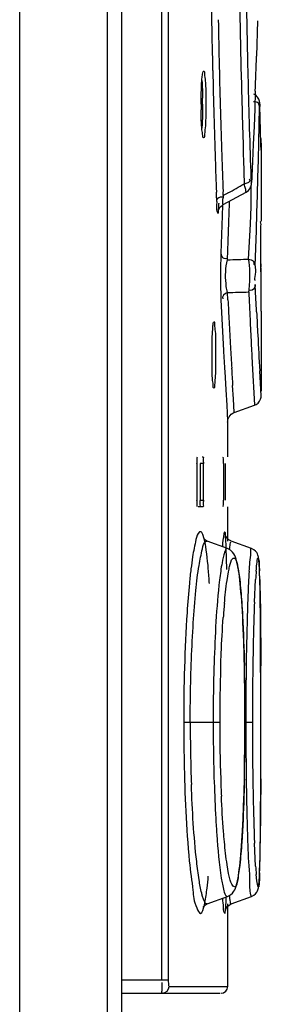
# Model space of a CAD drawing. Header units: inches. Extents: x 0 to 117, y 0 to 83.
# Tile 24 of 73: x 57.5 to 57.784, y 45.283 to 46.442. Entities that reach past the tile are written whole.
import ezdxf

# ---------------------------------------------------------------- set-up
doc = ezdxf.new("R2010")
doc.units = ezdxf.units.IN
doc.header["$LTSCALE"] = 6.431102
doc.header["$MEASUREMENT"] = 0
doc.layers.get('0').update_dxf_attribs({"linetype": 'CONTINUOUS'})

msp = doc.modelspace()

# ---------------------------------------------------------------- linework, layer by layer
at = {"color": 7, "linetype": 'CONTINUOUS'}
for p, q in [((57.4999, 28.1328), (57.4999, 52.5887)), ((57.6032, 28.1247), (57.6032, 52.5887)), ((57.6196, 50.3492), (57.6196, 45.2696)), ((57.6671, 45.3113), (57.6671, 50.3231)), ((57.6749, 45.3113), (57.6749, 50.3231)), ((57.7797, 46.4408), (57.7784, 46.3994)), ((57.7601, 46.3886), (57.7604, 46.3735)), ((57.777, 46.3579), (57.7763, 46.3372)), ((57.7823, 46.3418), (57.7822, 46.3441)), ((57.7823, 46.3418), (57.7823, 46.3415)), ((57.7828, 46.3255), (57.7823, 46.3415)), ((57.7763, 46.3372), (57.7755, 46.3165)), ((57.7816, 46.3186), (57.782, 46.3394)), ((57.7812, 46.2978), (57.7816, 46.3186)), ((57.7832, 46.3125), (57.7828, 46.3255)), ((57.7755, 46.3165), (57.7747, 46.2958)), ((57.7837, 46.2948), (57.7832, 46.3125)), ((57.7747, 46.2958), (57.7738, 46.2751)), ((57.7807, 46.2771), (57.7812, 46.2978)), ((57.7835, 46.3022), (57.7838, 46.2919)), ((57.7839, 46.2887), (57.7837, 46.2948)), ((57.7838, 46.2919), (57.7839, 46.2902)), ((57.7839, 46.2902), (57.7839, 46.2887)), ((57.7839, 46.2888), (57.7839, 46.205)), ((57.7738, 46.2751), (57.7731, 46.2579)), ((57.7802, 46.2563), (57.7807, 46.2771)), ((57.764, 46.2534), (57.7641, 46.2489)), ((57.7731, 46.2579), (57.7729, 46.2543)), ((57.7729, 46.2543), (57.7729, 46.2538)), ((57.7796, 46.2355), (57.7802, 46.2563)), ((57.7313, 46.2362), (57.7312, 46.2393)), ((57.7316, 46.2283), (57.7313, 46.2362)), ((57.7394, 46.235), (57.7392, 46.2397)), ((57.7392, 46.2244), (57.7664, 46.2393)), ((57.7449, 46.2381), (57.7394, 46.235)), ((57.772, 46.2224), (57.7722, 46.2432)), ((57.7722, 46.2432), (57.7721, 46.2468)), ((57.7342, 46.2262), (57.7342, 46.2257)), ((57.7385, 46.224), (57.7381, 46.2114)), ((57.7459, 46.2036), (57.7466, 46.2257)), ((57.7466, 46.2257), (57.7467, 46.2285)), ((57.779, 46.2148), (57.7796, 46.2355)), ((57.7337, 46.2176), (57.734, 46.2219)), ((57.7712, 46.2016), (57.772, 46.2224)), ((57.7784, 46.194), (57.779, 46.2148)), ((57.7381, 46.2114), (57.7373, 46.1893)), ((57.7451, 46.1815), (57.7459, 46.2036)), ((57.7692, 46.1603), (57.7712, 46.2016)), ((57.7373, 46.1893), (57.7365, 46.1672)), ((57.777, 46.1525), (57.7784, 46.194)), ((57.7835, 46.1916), (57.7835, 46.1972)), ((57.7443, 46.1594), (57.7451, 46.1815)), ((57.7434, 46.1558), (57.7443, 46.1594)), ((57.7448, 46.1124), (57.7444, 46.121)), ((57.7774, 46.1213), (57.777, 46.1304)), ((57.7785, 46.1005), (57.7774, 46.1213)), ((57.7786, 46.0982), (57.7785, 46.1005)), ((57.7839, 46.0991), (57.7839, 46.101)), ((57.7839, 46.099), (57.7839, 46.0047)), ((57.7411, 46.0281), (57.7423, 46.0063)), ((57.7734, 46.0373), (57.7761, 45.9888)), ((57.7831, 46.0143), (57.7822, 46.0286)), ((57.7423, 46.0063), (57.7434, 45.9884)), ((57.7513, 45.9958), (57.7504, 46.0113)), ((57.7839, 45.9993), (57.7831, 46.0143)), ((57.7523, 45.9795), (57.7513, 45.9958)), ((57.7434, 45.9884), (57.7445, 45.9693)), ((57.7523, 45.9795), (57.7761, 45.9882)), ((57.7445, 45.9693), (57.7445, 45.9683)), ((57.7445, 45.9683), (57.7445, 45.9275)), ((57.7147, 45.9275), (57.7154, 45.9275)), ((57.7084, 45.9196), (57.7084, 45.8763)), ((57.712, 45.9196), (57.712, 45.8763)), ((57.716, 45.9196), (57.712, 45.9196)), ((57.716, 45.8763), (57.716, 45.9196)), ((57.7395, 45.9196), (57.7395, 45.8763)), ((57.7421, 45.8763), (57.7421, 45.9196)), ((57.712, 45.8763), (57.716, 45.8763)), ((57.7154, 45.8684), (57.7098, 45.8684)), ((57.7445, 45.8684), (57.7445, 45.8281)), ((57.7169, 45.8307), (57.7153, 45.8359)), ((57.7174, 45.8299), (57.7164, 45.831)), ((57.7444, 45.8194), (57.7206, 45.8281)), ((57.7435, 45.7948), (57.7429, 45.8201)), ((57.7445, 45.8194), (57.7444, 45.8194)), ((57.7726, 45.8195), (57.7487, 45.8282)), ((57.782, 45.7936), (57.7818, 45.7971)), ((57.7438, 45.7817), (57.7455, 45.7919)), ((57.7573, 45.7929), (57.7587, 45.783)), ((57.7821, 45.7896), (57.782, 45.7936)), ((57.7823, 45.7851), (57.7821, 45.7896)), ((57.7824, 45.7802), (57.7823, 45.7851)), ((57.7761, 45.7561), (57.7774, 45.7829)), ((57.7823, 45.7831), (57.7829, 45.7565)), ((57.7826, 45.7718), (57.7824, 45.7802)), ((57.7829, 45.7588), (57.7826, 45.7718)), ((57.7831, 45.7395), (57.7829, 45.7588)), ((57.7833, 45.7071), (57.7831, 45.7395)), ((57.7634, 45.7099), (57.7628, 45.7249)), ((57.7639, 45.6937), (57.7634, 45.7099)), ((57.7835, 45.6389), (57.7833, 45.7071)), ((57.7643, 45.6765), (57.7639, 45.6937)), ((57.7646, 45.6583), (57.7643, 45.6765)), ((57.7648, 45.6393), (57.7646, 45.6583)), ((57.7649, 45.6195), (57.7648, 45.6393)), ((57.7834, 45.5425), (57.7835, 45.6389)), ((57.7352, 45.6145), (57.6928, 45.6145)), ((57.7649, 45.606), (57.7649, 45.6195)), ((57.7658, 45.6199), (57.7658, 45.6145)), ((57.7736, 45.6145), (57.7658, 45.6145)), ((57.7648, 45.5863), (57.7649, 45.606)), ((57.7645, 45.5673), (57.7648, 45.5863)), ((57.7642, 45.5492), (57.7645, 45.5673)), ((57.7638, 45.5321), (57.7642, 45.5492)), ((57.7835, 45.5482), (57.7829, 45.4741)), ((57.7832, 45.501), (57.7834, 45.5425)), ((57.7633, 45.516), (57.7638, 45.5321)), ((57.783, 45.4793), (57.7832, 45.501)), ((57.7774, 45.4454), (57.7761, 45.4725)), ((57.7828, 45.4645), (57.783, 45.4793)), ((57.7826, 45.4549), (57.7828, 45.4645)), ((57.7824, 45.4465), (57.7826, 45.4549)), ((57.7456, 45.4368), (57.7439, 45.4469)), ((57.7473, 45.4289), (57.7456, 45.4368)), ((57.7587, 45.4465), (57.7574, 45.4365)), ((57.7788, 45.4281), (57.7781, 45.4356)), ((57.782, 45.4372), (57.7822, 45.4416)), ((57.7822, 45.4416), (57.7824, 45.4465)), ((57.7206, 45.4009), (57.7444, 45.4096)), ((57.7206, 45.4009), (57.7206, 45.4009)), ((57.7444, 45.4096), (57.7445, 45.4096)), ((57.7445, 45.4009), (57.7445, 45.3035)), ((57.7461, 45.3994), (57.7487, 45.4008)), ((57.7487, 45.4008), (57.7726, 45.4095)), ((57.6196, 45.3113), (57.6749, 45.3113)), ((57.6758, 45.3035), (57.7437, 45.3035)), ((57.6196, 45.2956), (57.7358, 45.2956))]:
    msp.add_line(p, q, dxfattribs=at)
for points in [[(57.7822, 46.3441), (57.7822, 46.3448), (57.7821, 46.3455), (57.7819, 46.3464), (57.7816, 46.3475), (57.7811, 46.3486), (57.7805, 46.3498), (57.7798, 46.3509), (57.7789, 46.3519), (57.7779, 46.3529), (57.7767, 46.3537), (57.7753, 46.3545)], [(57.7663, 46.2393), (57.7674, 46.2399), (57.7689, 46.2412), (57.7701, 46.2426), (57.7711, 46.2441), (57.7717, 46.2455), (57.7722, 46.2469), (57.7724, 46.2481), (57.7726, 46.2491), (57.7727, 46.2501), (57.7728, 46.2512), (57.7728, 46.2525), (57.7729, 46.2538)], [(57.7345, 46.2198), (57.7354, 46.2211), (57.7365, 46.2224), (57.7379, 46.2236), (57.7392, 46.2244)], [(57.7336, 46.2173), (57.7336, 46.2172), (57.7335, 46.2172), (57.7336, 46.2174), (57.7337, 46.2178), (57.734, 46.2186), (57.7345, 46.2198)], [(57.7761, 45.9882), (57.7782, 45.9892), (57.7803, 45.9908), (57.782, 45.9929)], [(57.782, 45.9929), (57.7832, 45.9952), (57.7838, 45.9975), (57.7839, 45.9993)], [(57.7445, 45.9683), (57.7446, 45.9697), (57.7449, 45.9713)], [(57.7449, 45.9713), (57.7455, 45.973), (57.7463, 45.9746), (57.7474, 45.9761), (57.7488, 45.9775), (57.7505, 45.9787), (57.7523, 45.9795)], [(57.7206, 45.8281), (57.7197, 45.8284), (57.7174, 45.8299)], [(57.7431, 45.8326), (57.7424, 45.8338), (57.742, 45.8347), (57.7418, 45.8352), (57.7418, 45.8354), (57.7418, 45.8354)], [(57.7487, 45.8282), (57.7484, 45.8283), (57.746, 45.8296), (57.7442, 45.8311), (57.7431, 45.8326)], [(57.7618, 45.7453), (57.7614, 45.7515), (57.761, 45.7574), (57.7606, 45.7629), (57.7602, 45.7682), (57.7598, 45.7732), (57.7593, 45.7778), (57.7589, 45.7822), (57.7584, 45.7863), (57.7579, 45.7901), (57.7574, 45.7936), (57.7568, 45.7968), (57.7563, 45.7997), (57.7557, 45.8024), (57.7551, 45.8048), (57.7545, 45.807), (57.7538, 45.8091), (57.7529, 45.8111), (57.7519, 45.8131), (57.7503, 45.8152), (57.7479, 45.8175), (57.7445, 45.8194)], [(57.7818, 45.7971), (57.7817, 45.7987), (57.7816, 45.8001), (57.7815, 45.8015), (57.7814, 45.8028), (57.7813, 45.804), (57.7812, 45.8051), (57.7811, 45.8061), (57.781, 45.807), (57.7809, 45.8079), (57.7807, 45.8088), (57.7806, 45.8096), (57.7804, 45.8105), (57.7801, 45.8116), (57.7795, 45.813), (57.7787, 45.8146), (57.7773, 45.8163), (57.7754, 45.818), (57.7726, 45.8195)], [(57.7628, 45.7249), (57.7625, 45.732), (57.7622, 45.7388), (57.7618, 45.7453)], [(57.7577, 45.4377), (57.7582, 45.4413), (57.7587, 45.4452), (57.7592, 45.4495), (57.7596, 45.4539), (57.7601, 45.4587), (57.7605, 45.4639), (57.7609, 45.4693), (57.7613, 45.475), (57.7617, 45.4811), (57.762, 45.4875), (57.7624, 45.4942), (57.7627, 45.5011), (57.7633, 45.516)], [(57.7502, 45.4136), (57.7517, 45.4157), (57.7528, 45.4176), (57.7536, 45.4195), (57.7544, 45.4216), (57.755, 45.4237), (57.7556, 45.426), (57.7561, 45.4285), (57.7567, 45.4313), (57.7572, 45.4344), (57.7577, 45.4377)], [(57.7787, 45.4145), (57.7795, 45.4161), (57.7801, 45.4175), (57.7804, 45.4186), (57.7806, 45.4196), (57.7808, 45.4205), (57.7809, 45.4214), (57.7811, 45.4224), (57.7812, 45.4234), (57.7813, 45.4245), (57.7814, 45.4257), (57.7815, 45.427), (57.7816, 45.4284), (57.7817, 45.43), (57.7818, 45.4316), (57.7819, 45.4334), (57.782, 45.4372)], [(57.7444, 45.4096), (57.7478, 45.4114), (57.7502, 45.4136)], [(57.7726, 45.4095), (57.7754, 45.411), (57.7774, 45.4127), (57.7787, 45.4145)], [(57.7164, 45.3983), (57.7162, 45.3978), (57.7159, 45.3972), (57.7162, 45.3977), (57.7174, 45.3991), (57.7197, 45.4005), (57.7206, 45.4009)], [(57.7419, 45.3943), (57.7419, 45.3941), (57.7418, 45.3937), (57.7418, 45.3936), (57.7418, 45.3935), (57.7418, 45.3937), (57.742, 45.3942), (57.7424, 45.3952), (57.7431, 45.3964), (57.7443, 45.3979), (57.7461, 45.3995)]]:
    msp.add_lwpolyline(points, dxfattribs=at)
for centre, radius, start, end in [((68.7342, 46.6459), 11.0105, 180.16351, 181.08046), ((68.7982, 46.6413), 11.041, 180.14856, 181.03311), ((68.6215, 46.6424), 10.8565, 180.99761, 181.27432), ((68.7547, 46.6459), 11.031, 181.07824, 181.36862), ((68.3295, 46.6436), 10.598, 181.08845, 181.38794), ((68.9427, 46.6434), 11.1855, 181.03064, 181.30514), ((68.6873, 46.6443), 10.9223, 181.27631, 181.53996), ((46.7358, 46.7475), 11.0481, 357.97923, 358.19431), ((68.2669, 46.6423), 10.5354, 181.38926, 181.679), ((68.7308, 46.6455), 11.007, 181.3697, 181.64803), ((69.1192, 46.6479), 11.362, 181.38347, 181.55924), ((58.2208, 46.3427), 0.5075, 180.0025, 180.7614), ((57.1543, 46.3426), 0.5607, 0.0015, 0.735), ((69.1708, 46.6572), 11.406, 181.53933, 181.72423), ((68.8199, 46.648), 11.0962, 181.6474, 181.91309), ((68.3557, 46.6448), 10.6242, 181.67834, 181.95178), ((69.3871, 46.6551), 11.63, 181.55925, 181.7887), ((69.6487, 46.6717), 11.8841, 181.72481, 182.00663), ((68.1485, 46.6376), 10.4169, 181.95124, 182.189), ((69.5034, 46.6587), 11.7465, 181.78833, 181.9773), ((68.6248, 46.6414), 10.901, 181.91276, 182.11395), ((54.3363, 52.3082), 6.9616, 299.31596, 299.49742), ((57.3108, 46.1463), 0.4648, 12.3341, 12.7548), ((57.4034, 46.2409), 0.3312, 356.7157, 357.3793), ((57.7932, 46.2262), 0.0545, 170.6791, 174.6254), ((58.4884, 46.1413), 0.7523, 178.0332, 180.4559), ((57.5689, 51.5398), 5.3832, 271.8671, 272.1326), ((58.3891, 46.139), 0.653, 180.3241, 181.8827), ((57.6209, 51.6672), 5.5476, 271.2755, 271.5322), ((68.4427, 46.6083), 10.6845, 182.61039, 182.7838), ((58.2011, 46.1332), 0.4649, 181.9258, 182.5699), ((64.1979, 46.4106), 6.4682, 182.64274, 183.17087), ((68.5594, 46.6538), 10.8281, 182.86585, 183.00116), ((68.6956, 46.6396), 10.9305, 182.83893, 182.98377), ((68.3878, 46.6448), 10.6562, 183.00116, 183.16155), ((68.6186, 46.6169), 10.8606, 182.78422, 182.93293), ((69.2212, 46.6672), 11.4568, 182.9847, 183.19506), ((56.9729, 46.0474), 0.7535, 0.001, 0.5499), ((69.8458, 46.7224), 12.1247, 183.16573, 183.2827), ((68.4513, 46.6484), 10.7198, 183.16213, 183.29751), ((69.6256, 46.6687), 11.869, 182.93409, 183.04941), ((58.3867, 46.0475), 0.6607, 180.002, 180.5877), ((57.013, 46.0472), 0.7134, 358.8141, 0.019), ((68.0533, 46.6252), 10.3212, 183.29582, 183.40972), ((58.1639, 45.7403), 0.4658, 171.4402, 173.2025), ((58.4247, 45.7088), 0.7286, 173.1705, 174.5065), ((58.461, 45.7538), 0.6925, 175.9129, 176.792), ((59.2745, 45.7089), 1.5072, 176.8184, 177.8887), ((58.3966, 45.7462), 0.6203, 175.6935, 176.603), ((57.098, 45.7632), 0.6846, 1.665, 2.4915), ((58.6551, 45.6701), 0.9183, 174.72, 175.7417), ((60.0537, 45.6647), 2.2795, 177.7001, 178.1101), ((61.1938, 45.6297), 3.4201, 178.155, 179.1327), ((59.8936, 45.6156), 2.1662, 178.1862, 180.0302), ((59.6988, 45.616), 1.9636, 178.1168, 179.3753), ((54.6091, 45.6146), 3.1558, 359.9983, 1.2143), ((62.5237, 45.6157), 4.7579, 179.1662, 179.9491), ((62.1343, 45.6155), 4.3607, 179.1331, 179.7075), ((37.3858, 45.6165), 20.3978, 359.99424, 0.18228), ((59.9826, 45.6119), 2.2474, 179.35, 179.9347), ((62.6846, 45.6118), 4.911, 179.6965, 179.9683), ((59.705, 45.6138), 2.0045, 179.9799, 182.0727), ((59.9332, 45.6139), 2.2057, 179.9837, 180.6105), ((59.7882, 45.6152), 2.053, 180.0212, 181.8698), ((54.3531, 45.6162), 3.4118, 359.2077, 359.9715), ((62.5159, 45.6135), 4.7501, 179.9885, 180.2802), ((62.244, 45.615), 4.4704, 180.0069, 180.8619), ((37.1294, 45.6128), 20.6541, 359.82084, 0.00472), ((59.8632, 45.6125), 2.1357, 180.5954, 181.8368), ((62.36, 45.6121), 4.5941, 180.2718, 181.287), ((54.9935, 45.6076), 2.7713, 358.7604, 359.2017), ((59.455, 45.5988), 1.7272, 181.8165, 183.2288), ((59.3544, 45.6022), 1.619, 181.9103, 182.6354), ((61.4901, 45.6045), 3.7164, 180.8752, 181.196), ((60.4595, 45.5795), 2.6855, 181.1212, 182.2849), ((61.4254, 45.5935), 3.6593, 181.3246, 181.4431), ((59.0308, 45.5753), 1.3024, 183.2453, 184.0883), ((60.9726, 45.5818), 3.2064, 181.4377, 181.7798), ((60.3074, 45.561), 2.5409, 181.7777, 182.1685), ((55.9036, 45.4984), 1.8795, 358.445, 359.2592), ((57.0228, 45.4684), 0.7598, 357.6494, 358.4152), ((58.3708, 45.4811), 0.5945, 183.4353, 184.3858), ((57.2199, 45.4767), 0.5037, 353.47, 355.0976), ((57.7367, 45.3035), 0.00787, 270, 360)]:
    msp.add_arc(centre, radius, start, end, dxfattribs=at)
for major_axis, start_param, end_param in [((1.2065, 10.9911), -1.453679, -1.452769), ((8.97, 6.4652), -0.616485, -0.61583), ((9.671, -5.3601), 0.513882, 0.514136), ((-1.7711, 10.9143), -1.724798, -1.723888), ((0.6871, 11.0357), -1.501746, -1.500836), ((10.6559, 2.9515), -0.264247, -0.263337), ((1.7711, 10.9143), -1.405778, -1.403958), ((-0.8431, 11.0249), -1.642068, -1.641158), ((-3.2042, 10.5826), -1.860654, -1.859744), ((0, 11.0571), -1.567563, -1.566653), ((10.9502, 1.5336), -0.135916, -0.135006), ((10.2154, 4.2314), -0.390376, -0.389466), ((5.8131, 9.4057), -1.014899, -1.013989), ((5.4478, 9.6219), -1.054194, -1.053284), ((8.7153, -6.8047), 0.664322, 0.665232), ((11.0357, 0.6871), -0.061674, -0.060764), ((-4.2314, 10.2154), -1.962992, -1.962082)]:
    msp.add_ellipse((46.7268, 46.0955), major_axis=major_axis, ratio=1, start_param=start_param, end_param=end_param, dxfattribs=at)
for points, knots in [([(57.7143, 46.3727), (57.7145, 46.3746), (57.7148, 46.3775), (57.7153, 46.3804), (57.7157, 46.3814)], [0, 0, 0, 0, 0.636316, 1, 1, 1, 1]), ([(57.7162, 46.382), (57.7172, 46.382), (57.7172, 46.3761), (57.7186, 46.3697), (57.7187, 46.3567), (57.7189, 46.3477), (57.7189, 46.3426)], [0, 0, 0, 0, 0.080332, 0.296473, 0.619815, 1, 1, 1, 1]), ([(57.7133, 46.3426), (57.7133, 46.3455), (57.7134, 46.3555), (57.7137, 46.3655), (57.7143, 46.3727)], [0, 0, 0, 0, 0.280923, 1, 1, 1, 1]), ([(57.715, 46.3426), (57.715, 46.3353), (57.7148, 46.3259), (57.7143, 46.3165), (57.7142, 46.3145)], [0, 0, 0, 0, 0.786495, 1, 1, 1, 1]), ([(57.7807, 46.3438), (57.7801, 46.3445), (57.7783, 46.3457), (57.7762, 46.3456), (57.7751, 46.3454)], [0, 0, 0, 0, 0.427317, 1, 1, 1, 1]), ([(57.782, 46.3394), (57.782, 46.3401), (57.7818, 46.3417), (57.7812, 46.3432), (57.7807, 46.3438)], [0, 0, 0, 0, 0.485818, 1, 1, 1, 1]), ([(57.782, 46.3394), (57.782, 46.3409), (57.7821, 46.347), (57.7823, 46.3414), (57.7823, 46.34)], [0, 0, 0, 0, 0.536379, 1, 1, 1, 1]), ([(57.7162, 46.3033), (57.7153, 46.3033), (57.7151, 46.3079), (57.7133, 46.3168), (57.7134, 46.3281), (57.7133, 46.3359)], [0, 0, 0, 0, 0.078278, 0.287657, 1, 1, 1, 1]), ([(57.7183, 46.3174), (57.7181, 46.3139), (57.7171, 46.3107), (57.7175, 46.3033), (57.7162, 46.3033)], [0, 0, 0, 0, 0.728742, 1, 1, 1, 1]), ([(57.7641, 46.2489), (57.7656, 46.2493), (57.7679, 46.25), (57.7707, 46.2517), (57.7708, 46.2528)], [0, 0, 0, 0, 0.582763, 1, 1, 1, 1]), ([(57.7708, 46.2528), (57.7708, 46.2531), (57.7706, 46.2538), (57.7701, 46.2543), (57.7698, 46.2546)], [0, 0, 0, 0, 0.418794, 1, 1, 1, 1]), ([(57.7719, 46.2555), (57.772, 46.2534), (57.7723, 46.2449), (57.7727, 46.253), (57.7727, 46.2549)], [0, 0, 0, 0, 0.52518, 1, 1, 1, 1]), ([(57.7663, 46.2393), (57.7658, 46.2391), (57.7662, 46.2429), (57.7652, 46.244), (57.7649, 46.2456)], [0, 0, 0, 0, 0.256721, 1, 1, 1, 1]), ([(57.7316, 46.2283), (57.7318, 46.2238), (57.7299, 46.2194), (57.7338, 46.2131), (57.7336, 46.2165), (57.7337, 46.2176)], [0, 0, 0, 0, 0.75084, 0.805841, 1, 1, 1, 1]), ([(57.7316, 46.2283), (57.7317, 46.2291), (57.7321, 46.231), (57.7334, 46.2325), (57.7342, 46.233)], [0, 0, 0, 0, 0.473012, 1, 1, 1, 1]), ([(57.7342, 46.233), (57.7348, 46.2333), (57.7363, 46.2337), (57.7378, 46.2336), (57.7386, 46.2335)], [0, 0, 0, 0, 0.434828, 1, 1, 1, 1]), ([(57.7392, 46.2244), (57.7387, 46.2242), (57.7388, 46.2284), (57.7388, 46.2295), (57.7389, 46.2313)], [0, 0, 0, 0, 0.240268, 1, 1, 1, 1]), ([(57.7835, 46.1972), (57.7835, 46.1989), (57.7844, 46.2007), (57.7827, 46.205), (57.7835, 46.205)], [0, 0, 0, 0, 0.676748, 1, 1, 1, 1]), ([(57.7365, 46.1672), (57.7366, 46.1649), (57.7386, 46.1607), (57.7424, 46.161), (57.7435, 46.1612)], [0, 0, 0, 0, 0.669762, 1, 1, 1, 1]), ([(57.7444, 46.121), (57.7436, 46.1233), (57.7418, 46.1348), (57.7418, 46.1467), (57.7434, 46.1558)], [0, 0, 0, 0, 0.202098, 1, 1, 1, 1]), ([(57.7693, 46.1216), (57.7698, 46.1244), (57.7711, 46.1373), (57.771, 46.1503), (57.7692, 46.1603)], [0, 0, 0, 0, 0.21839, 1, 1, 1, 1]), ([(57.7692, 46.1603), (57.7711, 46.1597), (57.7751, 46.1594), (57.7758, 46.1546), (57.7748, 46.1536)], [0, 0, 0, 0, 0.591502, 1, 1, 1, 1]), ([(57.777, 46.1525), (57.7768, 46.1491), (57.7781, 46.1459), (57.7751, 46.1346), (57.777, 46.1356)], [0, 0, 0, 0, 0.609546, 1, 1, 1, 1]), ([(57.777, 46.1304), (57.777, 46.1279), (57.7752, 46.1232), (57.7712, 46.1234), (57.77, 46.1237)], [0, 0, 0, 0, 0.688689, 1, 1, 1, 1]), ([(57.7269, 46.0773), (57.727, 46.0792), (57.7272, 46.0822), (57.7276, 46.0851), (57.7279, 46.0862)], [0, 0, 0, 0, 0.635798, 1, 1, 1, 1]), ([(57.7283, 46.0868), (57.7293, 46.0868), (57.7287, 46.0808), (57.7303, 46.0746), (57.7301, 46.0615), (57.7304, 46.0525), (57.7304, 46.0474)], [0, 0, 0, 0, 0.078626, 0.294949, 0.619004, 1, 1, 1, 1]), ([(57.7261, 46.0474), (57.7261, 46.0502), (57.7261, 46.0602), (57.7264, 46.0702), (57.7269, 46.0773)], [0, 0, 0, 0, 0.280301, 1, 1, 1, 1]), ([(57.7283, 46.0081), (57.7274, 46.0081), (57.7277, 46.0129), (57.7258, 46.0215), (57.7262, 46.0329), (57.7261, 46.0407)], [0, 0, 0, 0, 0.076163, 0.28563, 1, 1, 1, 1]), ([(57.7304, 46.0474), (57.7304, 46.0447), (57.7303, 46.0347), (57.7301, 46.0247), (57.7296, 46.0176)], [0, 0, 0, 0, 0.280312, 1, 1, 1, 1]), ([(57.7296, 46.0176), (57.7295, 46.0152), (57.7288, 46.0131), (57.7291, 46.0081), (57.7283, 46.0081)], [0, 0, 0, 0, 0.733528, 1, 1, 1, 1]), ([(57.7084, 45.9196), (57.7084, 45.9214), (57.7091, 45.9232), (57.7082, 45.9275), (57.709, 45.9275)], [0, 0, 0, 0, 0.674138, 1, 1, 1, 1]), ([(57.7154, 45.9275), (57.7162, 45.9275), (57.7152, 45.9232), (57.716, 45.9214), (57.716, 45.9196)], [0, 0, 0, 0, 0.325377, 1, 1, 1, 1]), ([(57.7395, 45.9196), (57.7395, 45.9214), (57.7403, 45.9231), (57.7389, 45.9275), (57.7398, 45.9275)], [0, 0, 0, 0, 0.676414, 1, 1, 1, 1]), ([(57.709, 45.8684), (57.7082, 45.8684), (57.7091, 45.8727), (57.7084, 45.8745), (57.7084, 45.8763)], [0, 0, 0, 0, 0.325862, 1, 1, 1, 1]), ([(57.712, 45.8763), (57.712, 45.8745), (57.7113, 45.8727), (57.7123, 45.8684), (57.7114, 45.8684)], [0, 0, 0, 0, 0.674619, 1, 1, 1, 1]), ([(57.716, 45.8763), (57.716, 45.8745), (57.7152, 45.8727), (57.7162, 45.8684), (57.7154, 45.8684)], [0, 0, 0, 0, 0.674623, 1, 1, 1, 1]), ([(57.7398, 45.8684), (57.7389, 45.8684), (57.7403, 45.8728), (57.7395, 45.8745), (57.7395, 45.8763)], [0, 0, 0, 0, 0.323586, 1, 1, 1, 1]), ([(57.7114, 45.8389), (57.7087, 45.837), (57.7064, 45.8258), (57.7043, 45.8165), (57.7032, 45.8097)], [0, 0, 0, 0, 0.320545, 1, 1, 1, 1]), ([(57.7153, 45.8359), (57.7148, 45.837), (57.7142, 45.8391), (57.7119, 45.8393), (57.7114, 45.8389)], [0, 0, 0, 0, 0.642193, 1, 1, 1, 1]), ([(57.7231, 45.7781), (57.7227, 45.7839), (57.7213, 45.8014), (57.7197, 45.8192), (57.7169, 45.8307)], [0, 0, 0, 0, 0.326045, 1, 1, 1, 1]), ([(57.7406, 45.8389), (57.7403, 45.8384), (57.7392, 45.8326), (57.7387, 45.8268), (57.7383, 45.8217)], [0, 0, 0, 0, 0.112544, 1, 1, 1, 1]), ([(57.7419, 45.8351), (57.7418, 45.8364), (57.7428, 45.838), (57.7407, 45.8392), (57.7406, 45.8389)], [0, 0, 0, 0, 0.833567, 1, 1, 1, 1]), ([(57.7429, 45.8201), (57.7428, 45.8217), (57.7426, 45.8267), (57.7423, 45.8317), (57.7419, 45.8351)], [0, 0, 0, 0, 0.315738, 1, 1, 1, 1]), ([(57.7041, 45.732), (57.7049, 45.7446), (57.7067, 45.7671), (57.7099, 45.7967), (57.714, 45.8152), (57.7164, 45.826), (57.719, 45.8278)], [0, 0, 0, 0, 0.39054, 0.696312, 0.901876, 1, 1, 1, 1]), ([(57.719, 45.8278), (57.7193, 45.828), (57.7198, 45.8282), (57.7203, 45.8282), (57.7206, 45.8281)], [0, 0, 0, 0, 0.524732, 1, 1, 1, 1]), ([(57.7444, 45.8194), (57.7429, 45.82), (57.7392, 45.8116), (57.7387, 45.8071), (57.7379, 45.8027)], [0, 0, 0, 0, 0.26539, 1, 1, 1, 1]), ([(57.7468, 45.8181), (57.7469, 45.8192), (57.7473, 45.8223), (57.7476, 45.8255), (57.7482, 45.8274)], [0, 0, 0, 0, 0.352445, 1, 1, 1, 1]), ([(57.7726, 45.8195), (57.7713, 45.8199), (57.772, 45.8103), (57.7706, 45.8073), (57.7703, 45.8032)], [0, 0, 0, 0, 0.247879, 1, 1, 1, 1]), ([(57.7455, 45.7919), (57.7459, 45.794), (57.7472, 45.7993), (57.7481, 45.8057), (57.7508, 45.8079)], [0, 0, 0, 0, 0.370813, 1, 1, 1, 1]), ([(57.7508, 45.8079), (57.7512, 45.8083), (57.7541, 45.8082), (57.7553, 45.801), (57.7567, 45.7965), (57.7573, 45.7929)], [0, 0, 0, 0, 0.097894, 0.396511, 1, 1, 1, 1]), ([(57.7794, 45.8054), (57.7795, 45.8064), (57.7797, 45.8094), (57.7817, 45.8056), (57.7811, 45.801), (57.7818, 45.796), (57.782, 45.793)], [0, 0, 0, 0, 0.161394, 0.23268, 0.511634, 1, 1, 1, 1]), ([(57.7379, 45.8027), (57.7367, 45.796), (57.7315, 45.7566), (57.7296, 45.717), (57.7286, 45.6842)], [0, 0, 0, 0, 0.17295, 1, 1, 1, 1]), ([(57.7781, 45.7927), (57.7782, 45.7941), (57.7785, 45.7983), (57.7789, 45.8025), (57.7794, 45.8054)], [0, 0, 0, 0, 0.320481, 1, 1, 1, 1]), ([(57.6995, 45.7786), (57.6984, 45.7671), (57.6942, 45.7125), (57.6928, 45.6577), (57.6928, 45.6145)], [0, 0, 0, 0, 0.211192, 1, 1, 1, 1]), ([(57.7683, 45.7644), (57.7681, 45.7586), (57.7672, 45.7321), (57.7666, 45.7056), (57.7663, 45.6849)], [0, 0, 0, 0, 0.218861, 1, 1, 1, 1]), ([(57.7611, 45.7564), (57.7614, 45.7509), (57.7629, 45.726), (57.7637, 45.701), (57.7642, 45.6815)], [0, 0, 0, 0, 0.218958, 1, 1, 1, 1]), ([(57.7829, 45.7565), (57.783, 45.7511), (57.7833, 45.726), (57.7834, 45.701), (57.7835, 45.6814)], [0, 0, 0, 0, 0.218747, 1, 1, 1, 1]), ([(57.7363, 45.6805), (57.7365, 45.6857), (57.7372, 45.705), (57.7383, 45.7242), (57.7393, 45.7383)], [0, 0, 0, 0, 0.267754, 1, 1, 1, 1]), ([(57.7005, 45.6145), (57.7005, 45.6248), (57.7008, 45.664), (57.7022, 45.7032), (57.7041, 45.732)], [0, 0, 0, 0, 0.263179, 1, 1, 1, 1]), ([(57.6928, 45.6145), (57.6928, 45.5993), (57.6934, 45.5448), (57.6957, 45.4902), (57.6994, 45.451)], [0, 0, 0, 0, 0.277603, 1, 1, 1, 1]), ([(57.7109, 45.4293), (57.7098, 45.4364), (57.705, 45.4736), (57.703, 45.511), (57.7018, 45.5413)], [0, 0, 0, 0, 0.191482, 1, 1, 1, 1]), ([(57.7642, 45.5477), (57.764, 45.5408), (57.7634, 45.5159), (57.7623, 45.4911), (57.7611, 45.4732)], [0, 0, 0, 0, 0.277364, 1, 1, 1, 1]), ([(57.7407, 45.474), (57.7403, 45.4781), (57.7388, 45.4959), (57.7378, 45.5139), (57.7371, 45.5278)], [0, 0, 0, 0, 0.225134, 1, 1, 1, 1]), ([(57.7317, 45.4824), (57.7329, 45.4653), (57.7345, 45.4426), (57.7394, 45.4193), (57.7413, 45.4113), (57.7432, 45.4098)], [0, 0, 0, 0, 0.697474, 0.901474, 1, 1, 1, 1]), ([(57.7683, 45.4649), (57.7688, 45.4519), (57.7709, 45.434), (57.77, 45.4148), (57.7722, 45.4098)], [0, 0, 0, 0, 0.703485, 1, 1, 1, 1]), ([(57.6994, 45.451), (57.7005, 45.4396), (57.7037, 45.4199), (57.7047, 45.4023), (57.7132, 45.3855), (57.7161, 45.3952), (57.7169, 45.3983)], [0, 0, 0, 0, 0.469247, 0.762119, 0.869485, 1, 1, 1, 1]), ([(57.7574, 45.4365), (57.7565, 45.4311), (57.7552, 45.4138), (57.7482, 45.4258), (57.7473, 45.4289)], [0, 0, 0, 0, 0.630138, 1, 1, 1, 1]), ([(57.782, 45.4373), (57.7818, 45.4318), (57.7821, 45.4135), (57.779, 45.4257), (57.7788, 45.4281)], [0, 0, 0, 0, 0.690705, 1, 1, 1, 1]), ([(57.715, 45.4096), (57.7146, 45.4109), (57.7129, 45.4174), (57.7117, 45.424), (57.7109, 45.4293)], [0, 0, 0, 0, 0.201275, 1, 1, 1, 1]), ([(57.7169, 45.3983), (57.7172, 45.3996), (57.7187, 45.4066), (57.7197, 45.4137), (57.7203, 45.4194)], [0, 0, 0, 0, 0.197576, 1, 1, 1, 1]), ([(57.7206, 45.4009), (57.7186, 45.4002), (57.7163, 45.4054), (57.7154, 45.4082), (57.715, 45.4096)], [0, 0, 0, 0, 0.582863, 1, 1, 1, 1]), ([(57.7383, 45.4072), (57.7386, 45.4037), (57.7398, 45.3982), (57.739, 45.3924), (57.7419, 45.3886), (57.7418, 45.3924), (57.7419, 45.3937)], [0, 0, 0, 0, 0.486847, 0.758273, 0.818606, 1, 1, 1, 1]), ([(57.7419, 45.3937), (57.742, 45.3947), (57.7425, 45.3997), (57.7427, 45.4047), (57.7429, 45.4088)], [0, 0, 0, 0, 0.182888, 1, 1, 1, 1]), ([(57.7432, 45.4098), (57.7434, 45.4097), (57.7438, 45.4094), (57.7442, 45.4095), (57.7444, 45.4096)], [0, 0, 0, 0, 0.529184, 1, 1, 1, 1]), ([(57.7487, 45.4008), (57.7479, 45.4005), (57.7477, 45.4062), (57.747, 45.4081), (57.7467, 45.4106)], [0, 0, 0, 0, 0.247981, 1, 1, 1, 1]), ([(57.6679, 45.2956), (57.6669, 45.2956), (57.668, 45.3023), (57.6671, 45.305), (57.6673, 45.3082)], [0, 0, 0, 0, 0.253266, 1, 1, 1, 1]), ([(57.6758, 45.3035), (57.6749, 45.3035), (57.6755, 45.3077), (57.6749, 45.3096), (57.6749, 45.3113)], [0, 0, 0, 0, 0.328235, 1, 1, 1, 1])]:
    msp.add_open_spline(points, degree=3, knots=knots, dxfattribs=at)
for points in [[(57.7142, 46.3707), (57.7147, 46.3638), (57.7149, 46.3568), (57.7149, 46.3498)], [(57.7189, 46.3426), (57.7189, 46.3342), (57.7188, 46.3258), (57.7183, 46.3174)], [(57.7444, 46.121), (57.7414, 46.1201), (57.7367, 46.1159), (57.7388, 46.1136)], [(57.7407, 45.7546), (57.7415, 45.7637), (57.7425, 45.7727), (57.7438, 45.7817)], [(57.7587, 45.783), (57.7597, 45.7742), (57.7604, 45.7653), (57.7611, 45.7564)], [(57.7439, 45.4469), (57.7425, 45.4559), (57.7416, 45.465), (57.7407, 45.474)], [(57.7611, 45.4732), (57.7605, 45.4643), (57.7598, 45.4554), (57.7587, 45.4465)], [(57.6679, 45.2956), (57.6716, 45.2956), (57.6758, 45.2998), (57.6758, 45.3035)]]:
    msp.add_open_spline(points, degree=3, dxfattribs=at)

doc.saveas('drawing.dxf')
